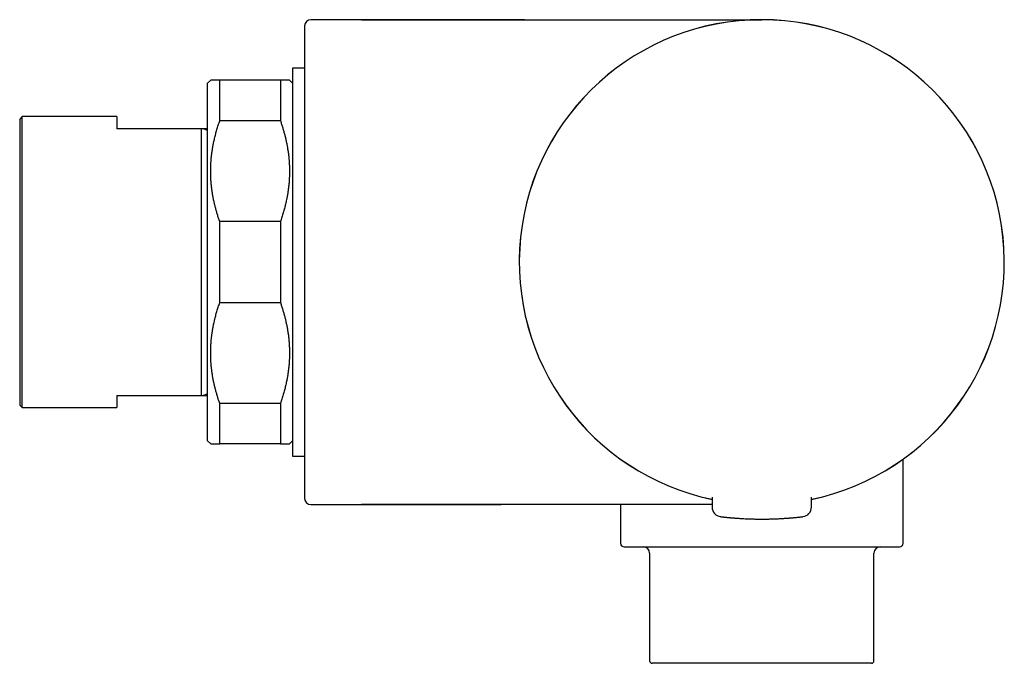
# Model space of a CAD drawing. Header units: millimetres. Extents: x 8 to 674, y 12 to 318.
# Tile 8 of 8: x 576 to 657, y 265 to 318. Entities that reach past the tile are written whole.
import ezdxf

# ---------------------------------------------------------------- set-up
doc = ezdxf.new("R2010")
doc.units = ezdxf.units.MM

msp = doc.modelspace()

# ---------------------------------------------------------------- linework, layer by layer
at = {"color": 7, "linetype": 'Continuous', "lineweight": 30}
for p, q in [((604.1, 318.048), (599.899, 318.048)), ((604.099, 318.048), (637.099, 318.048)), ((599.399, 314.048), (598.399, 314.048)), ((598.399, 314.048), (598.399, 282.048)), ((591.649, 313.048), (591.399, 312.798)), ((592.399, 309.707), (592.399, 313.048)), ((597.399, 313.048), (592.399, 313.048)), ((597.399, 313.048), (597.399, 309.707)), ((598.399, 312.798), (598.149, 313.048)), ((576.099, 310.048), (575.899, 309.848)), ((575.899, 309.848), (575.899, 286.248)), ((583.899, 310.048), (576.099, 310.048)), ((576.099, 286.048), (576.099, 310.048)), ((583.899, 310.048), (583.899, 309.048)), ((597.399, 309.707), (592.399, 309.707)), ((590.899, 309.046), (583.899, 309.048)), ((590.899, 287.049), (590.899, 309.046)), ((591.399, 309.048), (590.947, 309.048)), ((597.399, 301.389), (592.399, 301.389)), ((592.399, 294.707), (592.399, 301.389)), ((597.399, 301.389), (597.399, 294.707)), ((592.399, 294.707), (597.399, 294.707)), ((583.899, 287.048), (590.899, 287.049)), ((583.899, 287.048), (583.899, 286.048)), ((590.947, 287.048), (591.399, 287.048)), ((575.899, 286.248), (576.099, 286.048)), ((576.099, 286.048), (583.899, 286.048)), ((592.399, 283.048), (592.399, 286.389)), ((597.399, 286.389), (592.399, 286.389)), ((597.399, 286.389), (597.399, 283.048)), ((591.399, 283.298), (591.649, 283.048)), ((597.399, 283.048), (592.399, 283.048)), ((598.149, 283.048), (598.399, 283.298)), ((598.399, 282.048), (599.399, 282.048)), ((624.627, 282.415), (624.612, 282.425)), ((648.749, 274.848), (648.749, 281.793)), ((649.586, 282.425), (649.576, 282.419)), ((632.994, 278.643), (633.001, 277.835)), ((641.196, 277.835), (641.203, 278.643)), ((599.899, 278.048), (604.1, 278.048)), ((632.999, 278.048), (604.099, 278.048)), ((625.449, 278.048), (625.449, 274.848)), ((639.807, 276.975), (639.808, 276.975)), ((627.849, 274.048), (627.849, 265.148)), ((646.349, 265.148), (646.349, 274.048)), ((646.149, 264.948), (628.049, 264.948))]:
    msp.add_line(p, q, dxfattribs=at)
for centre, radius, start, end in [((599.899, 317.548), 0.5, 90, 180), ((637.099, 298.048), 20, 281.83943, 258.16067), ((637.099, 298.048), 19.996, 281.84131, 258.15869), ((599.899, 278.548), 0.5, 180, 270), ((633.801, 277.842), 0.8, 180.5, 263.2497), ((640.396, 277.842), 0.8, 276.7503, 359.5), ((625.749, 274.848), 0.3, 180, 270), ((627.349, 274.048), 0.5, 0, 90), ((646.849, 274.048), 0.5, 90, 180), ((648.449, 274.848), 0.3, 270, 0), ((628.049, 265.148), 0.2, 180, 270), ((646.149, 265.148), 0.2, 270, 0)]:
    msp.add_arc(centre, radius, start, end, dxfattribs=at)
for points, knots in [([(599.399, 317.548), (599.399, 317.547), (599.399, 317.545), (599.399, 317.529), (599.399, 317.504), (599.399, 317.468), (599.399, 317.427), (599.399, 317.385), (599.399, 317.345), (599.399, 317.3), (599.399, 317.251), (599.399, 317.196), (599.399, 317.124), (599.399, 317.033), (599.399, 316.919), (599.399, 316.794), (599.399, 316.657), (599.399, 316.509), (599.399, 316.35), (599.399, 316.213), (599.399, 316.102), (599.399, 316.023), (599.399, 315.942), (599.399, 315.859), (599.399, 315.775), (599.399, 315.671), (599.399, 315.548), (599.399, 315.403), (599.399, 315.236), (599.399, 315.046), (599.399, 314.829), (599.399, 314.604), (599.399, 314.381), (599.399, 314.161), (599.399, 313.947), (599.399, 313.726), (599.399, 313.5), (599.399, 313.269), (599.399, 313.017), (599.399, 312.745), (599.399, 312.45), (599.399, 312.148), (599.399, 311.836), (599.399, 311.515), (599.399, 311.185), (599.399, 310.848), (599.399, 310.505), (599.399, 310.158), (599.399, 309.806), (599.399, 309.45), (599.399, 309.088), (599.399, 308.755), (599.399, 308.453), (599.399, 308.185), (599.399, 307.914), (599.399, 307.641), (599.399, 307.366), (599.399, 307.088), (599.399, 306.773), (599.399, 306.419), (599.399, 306.026), (599.399, 305.628), (599.399, 305.292), (599.399, 305.019), (599.399, 304.811), (599.399, 304.603), (599.399, 304.394), (599.399, 304.184), (599.399, 303.934), (599.399, 303.642), (599.399, 303.308), (599.399, 302.985), (599.399, 302.672), (599.399, 302.37), (599.399, 302.066), (599.399, 301.764), (599.399, 301.466), (599.399, 301.123), (599.399, 300.73), (599.399, 300.285), (599.399, 299.84), (599.399, 299.393), (599.399, 298.946), (599.399, 298.497), (599.399, 298.198), (599.399, 298.048)], [0, 0, 0, 0, 0.014643, 0.029262, 0.043864, 0.058458, 0.073051, 0.082609, 0.092172, 0.101743, 0.111322, 0.121181, 0.131344, 0.146876, 0.162389, 0.177891, 0.193391, 0.2089, 0.224426, 0.239979, 0.246723, 0.253462, 0.260194, 0.266921, 0.273644, 0.280363, 0.290917, 0.301466, 0.312013, 0.326143, 0.340283, 0.354439, 0.36862, 0.380917, 0.393194, 0.405455, 0.417704, 0.429947, 0.442188, 0.456617, 0.471057, 0.485516, 0.5, 0.514754, 0.52948, 0.544185, 0.558878, 0.573567, 0.587997, 0.602437, 0.616895, 0.631379, 0.6417, 0.652007, 0.662301, 0.672586, 0.682865, 0.69314, 0.703414, 0.717543, 0.731683, 0.74584, 0.76002, 0.76727, 0.774512, 0.781748, 0.788979, 0.796205, 0.803428, 0.814773, 0.826115, 0.837458, 0.847589, 0.857727, 0.867873, 0.87803, 0.887933, 0.897517, 0.912168, 0.926802, 0.941427, 0.956052, 0.970684, 0.985331, 1, 1, 1, 1]), ([(616.625, 318.048), (616.365, 318.048), (615.846, 318.048), (615.071, 318.048), (614.302, 318.048), (613.54, 318.048), (612.789, 318.048), (612.051, 318.047), (611.326, 318.047), (610.611, 318.047), (609.941, 318.047), (609.316, 318.046), (608.735, 318.046), (608.163, 318.046), (607.6, 318.045), (607.047, 318.045), (606.515, 318.044), (606.003, 318.044), (605.512, 318.043), (605.031, 318.043), (604.561, 318.042), (604.252, 318.042), (604.099, 318.042)], [0, 0, 0, 0, 0.062285, 0.124171, 0.185594, 0.246487, 0.306785, 0.365363, 0.42324, 0.480355, 0.536645, 0.583712, 0.630104, 0.67578, 0.720704, 0.764838, 0.808143, 0.848181, 0.887417, 0.92582, 0.963358, 1, 1, 1, 1]), ([(617.533, 318.048), (617.255, 318.048), (616.826, 318.048), (616.396, 318.048), (616.246, 318.048)], [0, 0, 0, 0, 0.648975, 1, 1, 1, 1]), ([(591.399, 298.048), (591.399, 298.183), (591.399, 298.453), (591.399, 298.859), (591.399, 299.263), (591.399, 299.667), (591.399, 300.069), (591.399, 300.47), (591.399, 300.869), (591.399, 301.272), (591.399, 301.679), (591.399, 302.089), (591.399, 302.496), (591.399, 302.899), (591.399, 303.299), (591.399, 303.687), (591.399, 304.066), (591.399, 304.434), (591.399, 304.797), (591.399, 305.155), (591.399, 305.507), (591.399, 305.854), (591.399, 306.195), (591.399, 306.536), (591.399, 306.874), (591.399, 307.211), (591.399, 307.54), (591.399, 307.861), (591.399, 308.175), (591.399, 308.475), (591.399, 308.762), (591.399, 309.036), (591.399, 309.303), (591.399, 309.561), (591.399, 309.81), (591.399, 310.05), (591.399, 310.281), (591.399, 310.507), (591.399, 310.726), (591.399, 310.938), (591.399, 311.139), (591.399, 311.329), (591.399, 311.509), (591.399, 311.674), (591.399, 311.827), (591.399, 311.966), (591.399, 312.096), (591.399, 312.214), (591.399, 312.322), (591.399, 312.419), (591.399, 312.505), (591.399, 312.581), (591.399, 312.647), (591.399, 312.702), (591.399, 312.745), (591.399, 312.775), (591.399, 312.794), (591.399, 312.797), (591.399, 312.798)], [0, 0, 0, 0, 0.0175, 0.035, 0.0525, 0.07, 0.0875, 0.105, 0.1225, 0.14, 0.158333, 0.176667, 0.195, 0.213333, 0.231667, 0.25, 0.2675, 0.285, 0.3025, 0.32, 0.3375, 0.355, 0.3725, 0.39, 0.408333, 0.426667, 0.445, 0.463333, 0.481667, 0.5, 0.5175, 0.535, 0.5525, 0.57, 0.5875, 0.605, 0.6225, 0.64, 0.658333, 0.676667, 0.695, 0.713333, 0.731667, 0.75, 0.7675, 0.785, 0.8025, 0.82, 0.8375, 0.855, 0.8725, 0.89, 0.908333, 0.926667, 0.945, 0.963333, 0.981667, 1, 1, 1, 1]), ([(592.399, 313.048), (592.361, 313.048), (592.285, 313.048), (592.182, 313.048), (592.087, 313.048), (592.002, 313.048), (591.926, 313.048), (591.858, 313.048), (591.797, 313.048), (591.744, 313.048), (591.701, 313.048), (591.671, 313.048), (591.652, 313.048), (591.65, 313.048), (591.649, 313.048)], [0, 0, 0, 0, 0.081776, 0.162722, 0.242947, 0.322566, 0.401696, 0.48046, 0.560808, 0.649252, 0.737187, 0.824817, 0.912351, 1, 1, 1, 1]), ([(598.149, 313.048), (598.148, 313.048), (598.146, 313.048), (598.13, 313.048), (598.106, 313.048), (598.07, 313.048), (598.025, 313.048), (597.971, 313.048), (597.905, 313.048), (597.828, 313.048), (597.737, 313.048), (597.636, 313.048), (597.524, 313.048), (597.441, 313.048), (597.399, 313.048)], [0, 0, 0, 0, 0.079676, 0.159249, 0.238873, 0.318706, 0.398903, 0.479617, 0.558882, 0.645723, 0.7331, 0.82117, 0.910088, 1, 1, 1, 1]), ([(592.399, 301.389), (592.365, 301.486), (592.299, 301.678), (592.207, 301.967), (592.122, 302.255), (592.044, 302.543), (591.973, 302.83), (591.908, 303.116), (591.85, 303.406), (591.798, 303.702), (591.753, 304.006), (591.715, 304.315), (591.685, 304.623), (591.664, 304.931), (591.652, 305.239), (591.648, 305.543), (591.651, 305.842), (591.663, 306.136), (591.682, 306.43), (591.709, 306.724), (591.743, 307.018), (591.785, 307.313), (591.835, 307.606), (591.896, 307.921), (591.97, 308.257), (592.06, 308.619), (592.162, 308.981), (592.274, 309.344), (592.357, 309.585), (592.399, 309.707)], [0, 0, 0, 0, 0.035797, 0.07127, 0.106453, 0.141386, 0.176106, 0.210655, 0.245074, 0.28033, 0.317202, 0.353888, 0.390445, 0.426935, 0.463418, 0.499955, 0.534826, 0.569645, 0.604464, 0.639336, 0.674313, 0.709447, 0.744789, 0.779354, 0.822783, 0.866483, 0.910535, 0.955016, 1, 1, 1, 1]), ([(597.399, 309.707), (597.432, 309.61), (597.499, 309.418), (597.59, 309.129), (597.676, 308.841), (597.754, 308.553), (597.825, 308.266), (597.889, 307.98), (597.947, 307.69), (598, 307.394), (598.045, 307.09), (598.083, 306.781), (598.112, 306.473), (598.133, 306.165), (598.146, 305.857), (598.15, 305.553), (598.146, 305.254), (598.135, 304.96), (598.116, 304.666), (598.089, 304.372), (598.054, 304.077), (598.012, 303.783), (597.963, 303.49), (597.902, 303.175), (597.828, 302.838), (597.737, 302.477), (597.636, 302.115), (597.524, 301.752), (597.441, 301.51), (597.399, 301.389)], [0, 0, 0, 0, 0.035797, 0.07127, 0.106453, 0.141386, 0.176106, 0.210655, 0.245074, 0.28033, 0.317202, 0.353888, 0.390445, 0.426935, 0.463418, 0.499955, 0.534826, 0.569645, 0.604464, 0.639336, 0.674313, 0.709447, 0.744789, 0.779354, 0.822783, 0.866483, 0.910535, 0.955016, 1, 1, 1, 1]), ([(591.399, 308.873), (591.383, 308.885), (591.35, 308.911), (591.301, 308.943), (591.252, 308.971), (591.202, 308.995), (591.152, 309.014), (591.102, 309.029), (591.05, 309.04), (590.999, 309.046), (590.948, 309.049), (590.915, 309.047), (590.899, 309.046)], [0, 0, 0, 0, 0.101243, 0.201672, 0.302138, 0.402813, 0.503488, 0.604316, 0.705143, 0.806179, 0.907254, 1, 1, 1, 1]), ([(591.399, 283.298), (591.399, 283.299), (591.399, 283.301), (591.399, 283.318), (591.399, 283.346), (591.399, 283.385), (591.399, 283.435), (591.399, 283.496), (591.399, 283.568), (591.399, 283.653), (591.399, 283.75), (591.399, 283.86), (591.399, 283.983), (591.399, 284.116), (591.399, 284.262), (591.399, 284.416), (591.399, 284.579), (591.399, 284.75), (591.399, 284.93), (591.399, 285.121), (591.399, 285.321), (591.399, 285.531), (591.399, 285.75), (591.399, 285.982), (591.399, 286.228), (591.399, 286.487), (591.399, 286.755), (591.399, 287.033), (591.399, 287.321), (591.399, 287.612), (591.399, 287.907), (591.399, 288.206), (591.399, 288.511), (591.399, 288.824), (591.399, 289.144), (591.399, 289.471), (591.399, 289.804), (591.399, 290.149), (591.399, 290.505), (591.399, 290.873), (591.399, 291.248), (591.399, 291.627), (591.399, 292.012), (591.399, 292.397), (591.399, 292.779), (591.399, 293.16), (591.399, 293.544), (591.399, 293.932), (591.399, 294.323), (591.399, 294.717), (591.399, 295.113), (591.399, 295.518), (591.399, 295.931), (591.399, 296.352), (591.399, 296.775), (591.399, 297.199), (591.399, 297.623), (591.399, 297.906), (591.399, 298.048)], [0, 0, 0, 0, 0.0175, 0.035, 0.0525001, 0.0700001, 0.0875001, 0.1050001, 0.1225002, 0.1400002, 0.1583335, 0.1766668, 0.1950001, 0.2133334, 0.2316667, 0.25, 0.2675, 0.285, 0.3025001, 0.3200001, 0.3375001, 0.3550001, 0.3725002, 0.3900002, 0.4083335, 0.4266668, 0.4450001, 0.4633334, 0.4816667, 0.5, 0.5175, 0.535, 0.5525001, 0.5700001, 0.5875001, 0.6050001, 0.6225002, 0.6400002, 0.6583335, 0.6766668, 0.6950001, 0.7133334, 0.7316667, 0.75, 0.7675, 0.785, 0.8025001, 0.8200001, 0.8375001, 0.8550001, 0.8725002, 0.8900002, 0.9083335, 0.9266668, 0.9450001, 0.9633334, 0.9816667, 1, 1, 1, 1]), ([(599.399, 298.048), (599.399, 297.898), (599.399, 297.6), (599.399, 297.152), (599.399, 296.705), (599.399, 296.26), (599.399, 295.866), (599.399, 295.525), (599.399, 295.234), (599.399, 294.945), (599.399, 294.653), (599.399, 294.355), (599.399, 293.999), (599.399, 293.589), (599.399, 293.127), (599.399, 292.669), (599.399, 292.214), (599.399, 291.763), (599.399, 291.314), (599.399, 290.953), (599.399, 290.678), (599.399, 290.488), (599.399, 290.298), (599.399, 290.109), (599.399, 289.922), (599.399, 289.699), (599.399, 289.443), (599.399, 289.155), (599.399, 288.836), (599.399, 288.488), (599.399, 288.113), (599.399, 287.742), (599.399, 287.393), (599.399, 287.064), (599.399, 286.755), (599.399, 286.451), (599.399, 286.151), (599.399, 285.856), (599.399, 285.548), (599.399, 285.229), (599.399, 284.899), (599.399, 284.575), (599.399, 284.256), (599.399, 283.942), (599.399, 283.635), (599.399, 283.335), (599.399, 283.043), (599.399, 282.762), (599.399, 282.489), (599.399, 282.227), (599.399, 281.972), (599.399, 281.749), (599.399, 281.555), (599.399, 281.389), (599.399, 281.227), (599.399, 281.07), (599.399, 280.917), (599.399, 280.769), (599.399, 280.607), (599.399, 280.434), (599.399, 280.253), (599.399, 280.08), (599.399, 279.942), (599.399, 279.836), (599.399, 279.758), (599.399, 279.682), (599.399, 279.609), (599.399, 279.538), (599.399, 279.457), (599.399, 279.366), (599.399, 279.27), (599.399, 279.182), (599.399, 279.103), (599.399, 279.032), (599.399, 278.966), (599.399, 278.904), (599.399, 278.849), (599.399, 278.791), (599.399, 278.731), (599.399, 278.675), (599.399, 278.629), (599.399, 278.592), (599.399, 278.567), (599.399, 278.551), (599.399, 278.549), (599.399, 278.548)], [0, 0, 0, 0, 0.0146411, 0.0292587, 0.0438603, 0.0584538, 0.0730469, 0.0826055, 0.0921693, 0.1017407, 0.1113216, 0.1211806, 0.1313437, 0.1468761, 0.1623887, 0.1778908, 0.1933915, 0.2089003, 0.2244262, 0.2399787, 0.2467235, 0.2534618, 0.2601941, 0.2669214, 0.2736442, 0.2803635, 0.2909167, 0.3014657, 0.3120135, 0.326143, 0.3402826, 0.3544391, 0.3686197, 0.380917, 0.3931938, 0.4054548, 0.4177043, 0.429947, 0.4421875, 0.456617, 0.4710573, 0.4855157, 0.4999997, 0.5147538, 0.5294797, 0.5441853, 0.5588785, 0.5735671, 0.5879966, 0.6024368, 0.6168953, 0.6313793, 0.6417003, 0.6520066, 0.6623011, 0.6725864, 0.6828652, 0.6931401, 0.7034139, 0.7175434, 0.731683, 0.7458395, 0.7600201, 0.7672698, 0.7745123, 0.7817485, 0.7889792, 0.7962054, 0.8034281, 0.8147731, 0.8261152, 0.8374581, 0.8475894, 0.8577268, 0.8678729, 0.8780303, 0.8879337, 0.897519, 0.9121708, 0.9268057, 0.9414315, 0.9560561, 0.9706872, 0.9853326, 1, 1, 1, 1]), ([(592.399, 286.389), (592.365, 286.486), (592.299, 286.678), (592.207, 286.967), (592.122, 287.255), (592.044, 287.543), (591.973, 287.83), (591.908, 288.116), (591.85, 288.405), (591.798, 288.702), (591.753, 289.006), (591.715, 289.315), (591.685, 289.623), (591.664, 289.931), (591.652, 290.239), (591.648, 290.543), (591.651, 290.842), (591.663, 291.136), (591.682, 291.43), (591.709, 291.724), (591.743, 292.018), (591.785, 292.313), (591.835, 292.606), (591.896, 292.921), (591.97, 293.258), (592.06, 293.619), (592.162, 293.981), (592.274, 294.344), (592.357, 294.585), (592.399, 294.707)], [0, 0, 0, 0, 0.035797, 0.07127, 0.106453, 0.141386, 0.176106, 0.210655, 0.245074, 0.28033, 0.317202, 0.353888, 0.390445, 0.426935, 0.463418, 0.499955, 0.534826, 0.569645, 0.604464, 0.639336, 0.674313, 0.709447, 0.744789, 0.779354, 0.822783, 0.866483, 0.910535, 0.955016, 1, 1, 1, 1]), ([(597.399, 294.707), (597.432, 294.61), (597.499, 294.418), (597.59, 294.129), (597.676, 293.841), (597.754, 293.553), (597.825, 293.266), (597.889, 292.98), (597.947, 292.69), (598, 292.394), (598.045, 292.09), (598.083, 291.781), (598.112, 291.473), (598.133, 291.165), (598.146, 290.857), (598.15, 290.553), (598.146, 290.254), (598.135, 289.96), (598.116, 289.666), (598.089, 289.372), (598.054, 289.078), (598.012, 288.783), (597.963, 288.49), (597.902, 288.175), (597.828, 287.838), (597.737, 287.477), (597.636, 287.115), (597.524, 286.752), (597.441, 286.51), (597.399, 286.389)], [0, 0, 0, 0, 0.0357973, 0.0712695, 0.106453, 0.1413856, 0.1761063, 0.2106552, 0.2450737, 0.2803303, 0.3172025, 0.3538878, 0.3904453, 0.4269352, 0.463418, 0.4999548, 0.5348262, 0.5696449, 0.6044639, 0.6393358, 0.6743131, 0.7094473, 0.7447891, 0.7793544, 0.8227827, 0.866483, 0.9105353, 0.9550164, 1, 1, 1, 1]), ([(590.899, 287.05), (590.915, 287.049), (590.951, 287.047), (591.006, 287.05), (591.066, 287.058), (591.128, 287.074), (591.191, 287.096), (591.253, 287.125), (591.315, 287.162), (591.364, 287.194), (591.392, 287.217), (591.399, 287.224)], [0, 0, 0, 0, 0.093059, 0.207177, 0.32135, 0.447498, 0.573645, 0.700093, 0.82654, 0.953882, 1, 1, 1, 1]), ([(591.649, 283.048), (591.65, 283.048), (591.652, 283.048), (591.667, 283.048), (591.692, 283.048), (591.727, 283.048), (591.772, 283.048), (591.827, 283.048), (591.893, 283.048), (591.97, 283.048), (592.061, 283.048), (592.162, 283.048), (592.274, 283.048), (592.357, 283.048), (592.399, 283.048)], [0, 0, 0, 0, 0.079676, 0.159249, 0.238873, 0.318706, 0.398903, 0.479617, 0.558882, 0.645723, 0.7331, 0.82117, 0.910088, 1, 1, 1, 1]), ([(597.399, 283.048), (597.437, 283.048), (597.513, 283.048), (597.616, 283.048), (597.71, 283.048), (597.796, 283.048), (597.872, 283.048), (597.94, 283.048), (598.001, 283.048), (598.054, 283.048), (598.096, 283.048), (598.127, 283.048), (598.145, 283.048), (598.148, 283.048), (598.149, 283.048)], [0, 0, 0, 0, 0.081776, 0.162722, 0.242947, 0.322566, 0.401696, 0.48046, 0.560808, 0.649252, 0.737187, 0.824817, 0.912351, 1, 1, 1, 1]), ([(649.285, 282.189), (649.289, 282.193), (649.302, 282.202), (649.32, 282.216), (649.34, 282.231), (649.359, 282.246), (649.378, 282.261), (649.397, 282.276), (649.418, 282.292), (649.44, 282.31), (649.463, 282.328), (649.486, 282.346), (649.506, 282.362), (649.518, 282.371), (649.523, 282.375)], [0, 0, 0, 0, 0.046352, 0.112336, 0.179463, 0.247734, 0.317147, 0.389099, 0.465986, 0.564819, 0.670821, 0.783994, 0.904346, 1, 1, 1, 1]), ([(604.099, 278.055), (604.099, 278.054), (604.099, 278.048), (604.099, 278.048), (604.099, 278.048)], [0, 0, 0, 0, 0.120174, 1, 1, 1, 1]), ([(604.099, 278.054), (604.249, 278.054), (604.553, 278.053), (605.015, 278.053), (605.487, 278.052), (605.97, 278.052), (606.462, 278.051), (606.953, 278.051), (607.444, 278.051), (607.933, 278.05), (608.429, 278.05), (608.932, 278.05), (609.489, 278.049), (610.101, 278.049), (610.769, 278.049), (611.446, 278.049), (612.131, 278.048), (612.82, 278.048), (613.511, 278.048), (614.205, 278.048), (614.904, 278.048), (615.372, 278.048), (615.607, 278.048)], [0, 0, 0, 0, 0.0392, 0.079342, 0.120396, 0.162327, 0.205104, 0.248693, 0.290507, 0.332986, 0.376103, 0.419831, 0.464142, 0.521338, 0.579377, 0.638202, 0.697756, 0.757982, 0.817732, 0.878021, 0.938795, 1, 1, 1, 1]), ([(633.707, 277.048), (633.708, 277.048), (633.71, 277.048), (633.722, 277.046), (633.742, 277.044), (633.77, 277.041), (633.807, 277.036), (633.851, 277.031), (633.903, 277.025), (633.967, 277.018), (634.042, 277.01), (634.129, 277.001), (634.225, 276.991), (634.313, 276.983), (634.372, 276.977), (634.392, 276.975)], [0, 0, 0, 0, 0.07614, 0.151752, 0.22703, 0.302171, 0.377372, 0.45283, 0.528741, 0.605296, 0.692988, 0.780127, 0.866996, 0.953883, 1, 1, 1, 1]), ([(634.389, 276.975), (634.392, 276.975), (634.398, 276.975), (634.412, 276.973), (634.432, 276.972), (634.456, 276.969), (634.485, 276.967), (634.515, 276.964), (634.546, 276.961), (634.581, 276.958), (634.621, 276.955), (634.664, 276.951), (634.703, 276.948), (634.737, 276.945), (634.765, 276.943), (634.789, 276.941), (634.805, 276.939), (634.812, 276.939)], [0, 0, 0, 0, 0.038117, 0.084847, 0.14065, 0.205783, 0.27901, 0.353249, 0.427493, 0.501741, 0.600746, 0.699759, 0.797663, 0.862385, 0.917474, 0.963187, 1, 1, 1, 1]), ([(634.685, 276.949), (634.692, 276.948), (634.707, 276.947), (634.736, 276.945), (634.77, 276.942), (634.796, 276.94), (634.81, 276.939)], [0, 0, 0, 0, 0.216612, 0.453745, 0.714217, 1, 1, 1, 1]), ([(634.81, 276.939), (634.82, 276.938), (634.877, 276.934), (634.986, 276.925), (635.137, 276.915), (635.295, 276.904), (635.458, 276.894), (635.628, 276.885), (635.803, 276.877), (635.982, 276.869), (636.163, 276.863), (636.346, 276.858), (636.532, 276.853), (636.719, 276.85), (636.909, 276.848), (637.1, 276.848), (637.291, 276.848), (637.481, 276.85), (637.669, 276.853), (637.854, 276.858), (638.038, 276.863), (638.219, 276.869), (638.398, 276.877), (638.572, 276.885), (638.742, 276.895), (638.906, 276.904), (639.063, 276.915), (639.214, 276.925), (639.324, 276.934), (639.382, 276.938), (639.393, 276.939)], [0, 0, 0, 0, 0.008421, 0.046035, 0.083524, 0.121004, 0.158594, 0.19641, 0.234566, 0.272666, 0.310495, 0.348169, 0.3858, 0.423503, 0.461393, 0.499582, 0.537789, 0.575696, 0.613414, 0.651057, 0.688741, 0.726579, 0.764685, 0.802839, 0.840651, 0.878235, 0.915707, 0.953187, 0.99079, 1, 1, 1, 1]), ([(639.388, 276.939), (639.401, 276.94), (639.428, 276.942), (639.462, 276.945), (639.491, 276.947), (639.505, 276.948), (639.512, 276.949)], [0, 0, 0, 0, 0.285779, 0.54625, 0.783385, 1, 1, 1, 1]), ([(639.506, 276.949), (639.548, 276.952), (639.611, 276.957), (639.668, 276.963), (639.687, 276.964)], [0, 0, 0, 0, 0.67315, 1, 1, 1, 1]), ([(639.683, 276.964), (639.695, 276.965), (639.72, 276.967), (639.753, 276.97), (639.784, 276.973), (639.801, 276.975), (639.81, 276.976)], [0, 0, 0, 0, 0.23572, 0.479845, 0.734116, 1, 1, 1, 1]), ([(639.804, 276.975), (639.825, 276.977), (639.885, 276.983), (639.973, 276.991), (640.07, 277.001), (640.157, 277.01), (640.231, 277.018), (640.294, 277.025), (640.347, 277.031), (640.391, 277.036), (640.427, 277.041), (640.456, 277.044), (640.476, 277.046), (640.488, 277.048), (640.49, 277.048), (640.49, 277.048)], [0, 0, 0, 0, 0.048278, 0.13492, 0.22154, 0.308425, 0.395856, 0.472268, 0.548037, 0.623354, 0.698413, 0.773411, 0.848544, 0.92401, 1, 1, 1, 1]), ([(625.749, 274.548), (625.749, 274.548), (625.749, 274.548), (625.754, 274.548), (625.763, 274.548), (625.779, 274.548), (625.804, 274.548), (625.84, 274.548), (625.886, 274.548), (625.94, 274.548), (626, 274.548), (626.061, 274.548), (626.124, 274.548), (626.192, 274.548), (626.266, 274.548), (626.345, 274.548), (626.43, 274.548), (626.521, 274.548), (626.616, 274.548), (626.714, 274.548), (626.813, 274.548), (626.917, 274.548), (627.025, 274.548), (627.138, 274.548), (627.255, 274.548), (627.39, 274.548), (627.543, 274.548), (627.717, 274.548), (627.897, 274.548), (628.085, 274.548), (628.28, 274.548), (628.483, 274.548), (628.7, 274.548), (628.933, 274.548), (629.181, 274.548), (629.437, 274.548), (629.7, 274.548), (629.962, 274.548), (630.223, 274.548), (630.48, 274.548), (630.742, 274.548), (631.009, 274.548), (631.282, 274.548), (631.558, 274.548), (631.817, 274.548), (632.058, 274.548), (632.281, 274.548), (632.506, 274.548), (632.733, 274.548), (632.962, 274.548), (633.194, 274.548), (633.444, 274.548), (633.712, 274.548), (633.999, 274.548), (634.288, 274.548), (634.558, 274.548), (634.809, 274.548), (635.04, 274.548), (635.269, 274.548), (635.527, 274.548), (635.814, 274.548), (636.134, 274.548), (636.455, 274.548), (636.777, 274.548), (636.991, 274.548), (637.099, 274.548)], [0, 0, 0, 0, 0.006274, 0.01948, 0.032704, 0.045367, 0.063414, 0.081447, 0.099481, 0.117531, 0.135612, 0.149983, 0.164338, 0.178684, 0.193027, 0.207376, 0.221738, 0.23612, 0.251046, 0.264512, 0.277968, 0.291419, 0.304872, 0.318333, 0.331808, 0.345302, 0.362983, 0.380638, 0.398281, 0.415925, 0.433583, 0.451271, 0.469169, 0.488895, 0.508603, 0.528311, 0.548039, 0.567806, 0.585762, 0.60369, 0.621606, 0.639522, 0.657455, 0.675417, 0.693177, 0.707055, 0.720921, 0.734783, 0.748646, 0.762517, 0.776403, 0.790311, 0.807123, 0.823913, 0.840692, 0.857471, 0.870663, 0.883868, 0.897092, 0.909759, 0.927808, 0.945842, 0.963876, 0.981924, 1, 1, 1, 1]), ([(637.099, 274.548), (637.205, 274.548), (637.416, 274.548), (637.732, 274.548), (638.047, 274.548), (638.312, 274.548), (638.526, 274.548), (638.69, 274.548), (638.854, 274.548), (639.018, 274.548), (639.181, 274.548), (639.386, 274.548), (639.631, 274.548), (639.915, 274.548), (640.198, 274.548), (640.478, 274.548), (640.756, 274.548), (641.031, 274.548), (641.305, 274.548), (641.59, 274.548), (641.886, 274.548), (642.192, 274.548), (642.493, 274.548), (642.788, 274.548), (643.079, 274.548), (643.365, 274.548), (643.643, 274.548), (643.913, 274.548), (644.174, 274.548), (644.429, 274.548), (644.647, 274.548), (644.83, 274.548), (644.981, 274.548), (645.129, 274.548), (645.274, 274.548), (645.452, 274.548), (645.659, 274.548), (645.89, 274.548), (646.113, 274.548), (646.312, 274.548), (646.488, 274.548), (646.644, 274.548), (646.793, 274.548), (646.934, 274.548), (647.069, 274.548), (647.198, 274.548), (647.321, 274.548), (647.419, 274.548), (647.495, 274.548), (647.552, 274.548), (647.608, 274.548), (647.662, 274.548), (647.714, 274.548), (647.785, 274.548), (647.872, 274.548), (647.97, 274.548), (648.059, 274.548), (648.129, 274.548), (648.184, 274.548), (648.226, 274.548), (648.264, 274.548), (648.299, 274.548), (648.337, 274.548), (648.376, 274.548), (648.41, 274.548), (648.433, 274.548), (648.447, 274.548), (648.448, 274.548), (648.448, 274.548)], [0, 0, 0, 0, 0.017781, 0.035528, 0.053254, 0.070974, 0.080258, 0.089546, 0.09884, 0.108141, 0.117453, 0.126776, 0.143224, 0.159641, 0.176037, 0.192425, 0.208814, 0.225217, 0.241643, 0.258103, 0.277173, 0.296202, 0.315209, 0.334208, 0.353219, 0.372258, 0.391342, 0.409895, 0.428409, 0.446902, 0.465387, 0.477011, 0.488642, 0.500284, 0.511942, 0.523619, 0.543808, 0.563956, 0.584083, 0.604209, 0.620035, 0.635883, 0.651762, 0.667262, 0.682726, 0.698172, 0.713609, 0.729048, 0.737139, 0.745234, 0.753334, 0.761441, 0.769556, 0.77768, 0.795924, 0.814131, 0.832318, 0.850498, 0.861929, 0.873367, 0.884816, 0.89628, 0.907762, 0.926786, 0.945769, 0.964729, 0.983683, 1, 1, 1, 1])]:
    msp.add_open_spline(points, degree=3, knots=knots, dxfattribs=at)

doc.saveas('drawing.dxf')
